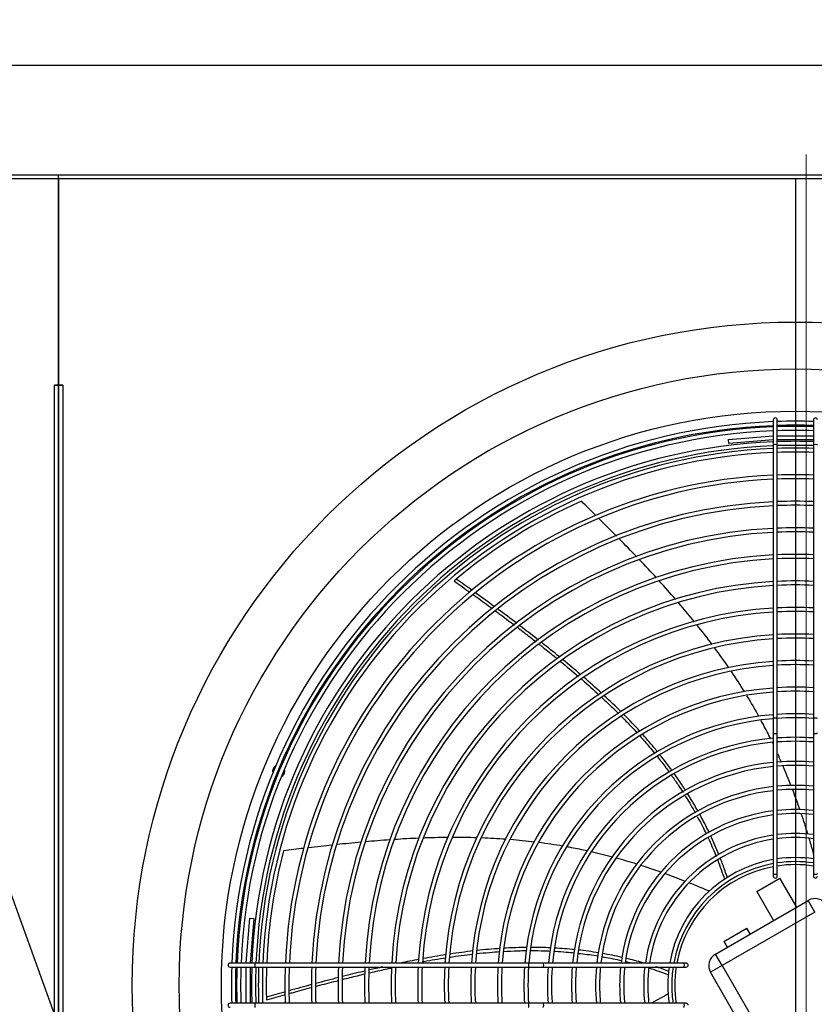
# Model space of a CAD drawing. Header units: millimetres. Extents: x 14400 to 93787, y -21104 to 39413.
# Tile 197 of 256: x 24045 to 24104, y 18180 to 18253. Entities that reach past the tile are written whole.
import ezdxf

# ---------------------------------------------------------------- set-up
doc = ezdxf.new("R2010")
doc.units = ezdxf.units.MM
for name, color, linetype in [('04817', 7, 'Continuous'), ('04818', 7, 'Continuous'), ('05362', 7, 'Continuous'), ('FE080_BOCCAGLIO_', 7, 'Continuous'), ('FE080_CORPO_VENT', 7, 'Continuous'), ('FE080_GRIGLIA_CO', 7, 'Continuous'), ('FL_KOTLOWNIA', 7, 'Continuous')]:
    doc.layers.add(name, color=color, linetype=linetype)
doc.linetypes.add('ZIGZAG', pattern='A,0.00254,-5.08,[131,ltypeshp.shx,S=5.08,R=0,X=-5.08,Y=0],-10.16,[131,ltypeshp.shx,S=5.08,R=180,X=5.08,Y=0],-5.08', length=20.32254)

msp = doc.modelspace()

# ---------------------------------------------------------------- linework, layer by layer
at = {"layer": '04817', "color": 7, "linetype": 'Continuous'}
for p, q in [((23938.16075, 18241.61318), (24048.01047, 18241.61318)), ((24048.01047, 18241.30318), (24048.01047, 18241.61318)), ((24048.01047, 18241.30318), (23938.32047, 18241.30318)), ((24048.01047, 18241.30318), (24048.01047, 18225.91338)), ((24047.70047, 18225.91338), (24047.70047, 18225.91318)), ((24047.70047, 18225.91338), (24048.01047, 18225.91338)), ((24047.70047, 18136.31318), (24047.70047, 18225.91318)), ((24048.01047, 18225.91318), (24047.70047, 18225.91318)), ((24048.01047, 18225.91318), (24048.01047, 18136.31318))]:
    msp.add_line(p, q, dxfattribs=at)
at = {"layer": '04818', "color": 7, "linetype": 'Continuous'}
for p, q in [((24048.01047, 18241.30318), (24048.01047, 18241.61318)), ((24048.01047, 18241.61318), (24158.01047, 18241.61318)), ((24158.01047, 18241.30318), (24048.01047, 18241.30318)), ((24048.01047, 18225.91338), (24048.01047, 18241.30318)), ((24048.32047, 18225.91338), (24048.01047, 18225.91338)), ((24048.01047, 18225.91318), (24048.32047, 18225.91318)), ((24048.01047, 18136.31318), (24048.01047, 18225.91318)), ((24048.32047, 18225.91318), (24048.32047, 18225.91338)), ((24048.32047, 18225.91318), (24048.32047, 18136.31318))]:
    msp.add_line(p, q, dxfattribs=at)
at = {"layer": '05362', "color": 7, "linetype": 'Continuous'}
msp.add_line((24074.15473, 18206.00568), (24074.21679, 18206.11318), dxfattribs=at)
at = {"layer": 'FE080_BOCCAGLIO_', "color": 7, "linetype": 'Continuous'}
for radius in [49.5, 46, 42.85]:
    msp.add_circle((24103.01047, 18181.11318), radius, dxfattribs=at)
for centre, radius, start, end in [((24103.01047, 18181.11318), 40.6, 92.3291645, 177.6708355), ((24103.01047, 18181.11318), 40.6, 88.0944935, 91.9055065), ((24103.01047, 18181.11318), 40.3, 92.3465129, 177.6534871), ((24103.01047, 18181.11318), 40.3, 88.0803033, 91.9196967), ((24064.4385, 18197.09022), 0.45, 118.3638833, 196.6361167), ((24064.4385, 18197.09022), 0.45, 62.4873273, 73.5725929), ((24064.4385, 18197.09022), 0.45, 241.4274071, 252.5126727), ((24064.4385, 18197.09022), 0.45, 296.1821214, 0), ((24064.4385, 18197.09022), 0.45, 0, 18.8178786), ((24103.01047, 18181.11318), 40.6, 178.0944935, 181.9055065), ((24103.01047, 18181.11318), 40.3, 178.0803033, 181.9196967)]:
    msp.add_arc(centre, radius, start, end, dxfattribs=at)
at = {"layer": 'FE080_CORPO_VENT', "color": 7, "linetype": 'Continuous'}
for p, q in [((24100.12649, 18188.10837), (24101.85854, 18189.10837)), ((24103.10854, 18186.94331), (24101.85854, 18189.10837)), ((24100.12649, 18188.10837), (24101.37649, 18185.94331)), ((24097.04636, 18183.44331), (24103.97457, 18187.44331)), ((24104.47457, 18186.57729), (24103.97457, 18187.44331)), ((24104.47457, 18186.57729), (24097.54636, 18182.57729)), ((24097.66239, 18184.37632), (24099.39444, 18185.37632)), ((24099.64444, 18184.94331), (24099.39444, 18185.37632)), ((24097.66239, 18184.37632), (24097.91239, 18183.94331)), ((24097.54636, 18182.57729), (24097.04636, 18183.44331)), ((24097.54636, 18182.57729), (24096.68034, 18182.07729)), ((24100.68034, 18175.14908), (24096.68034, 18182.07729)), ((24097.54636, 18182.57729), (24101.54636, 18175.64908))]:
    msp.add_line(p, q, dxfattribs=at)
for centre, radius, start, end in [((24103.01047, 18181.11318), 39.5, 113.8541346, 129.8629961), ((24103.01047, 18181.11318), 39.5, 165.2827061, 177.5985475), ((24103.01047, 18181.11318), 9, 81.3730734, 98.6269266), ((24103.01047, 18181.11318), 9, 100.5639776, 169.4360224), ((24104.47457, 18186.57729), 1, 30, 120), ((24097.54636, 18182.57729), 1, 120, 210), ((24103.01047, 18181.11318), 39.5, 178.0376645, 181.2915676), ((24103.01047, 18181.11318), 9, 171.3730734, 188.6269266), ((24103.01047, 18181.11308), 39.5, 181.2914237, 181.5953841)]:
    msp.add_arc(centre, radius, start, end, dxfattribs=at)
for points in [[(24088.12503, 18216.16639), (24087.76281, 18216.5246), (24087.39971, 18216.88196), (24087.03629, 18217.23901)], [(24089.66409, 18214.63071), (24089.23454, 18215.06406), (24088.80256, 18215.49509), (24088.36912, 18215.92473)], [(24091.16256, 18213.09624), (24090.7396, 18213.53678), (24090.31306, 18213.97389), (24089.88392, 18214.40852)], [(24092.64135, 18211.52302), (24092.22513, 18211.97625), (24091.80411, 18212.42488), (24091.37928, 18212.86988)], [(24078.87137, 18210.58781), (24078.47924, 18210.87068), (24078.08633, 18211.15217), (24077.69278, 18211.43256)], [(24077.53172, 18211.29645), (24077.95421, 18210.9948), (24078.33123, 18210.72527), (24078.70118, 18210.45892)], [(24094.08062, 18209.91221), (24093.67384, 18210.38113), (24093.261, 18210.84425), (24092.84311, 18211.30254)], [(24080.54927, 18209.36437), (24080.08536, 18209.70658), (24079.62002, 18210.04629), (24079.15349, 18210.38396)], [(24082.20614, 18208.12573), (24081.74313, 18208.47681), (24081.27834, 18208.82479), (24080.81204, 18209.17014)], [(24096.81082, 18206.535), (24096.43888, 18207.03215), (24096.05828, 18207.52293), (24095.67017, 18208.00746)], [(24085.40317, 18205.6193), (24084.96254, 18205.97841), (24084.51807, 18206.33373), (24084.07122, 18206.68554)], [(24098.05007, 18204.80578), (24097.70874, 18205.30404), (24097.35799, 18205.79611), (24096.99885, 18206.28212)], [(24085.47735, 18205.28349), (24085.92924, 18204.9115), (24086.37731, 18204.53487), (24086.82068, 18204.15261)], [(24086.99571, 18204.28778), (24086.55706, 18204.6648), (24086.11251, 18205.03751), (24085.66363, 18205.4062)], [(24088.54199, 18202.91563), (24088.10667, 18203.31537), (24087.66307, 18203.71016), (24087.21291, 18204.10032)], [(24099.20695, 18203.03248), (24098.89558, 18203.53495), (24098.57398, 18204.03135), (24098.24314, 18204.52178)], [(24090.01454, 18201.51026), (24089.60151, 18201.92101), (24089.17824, 18202.32647), (24088.74645, 18202.72695)], [(24100.28987, 18201.18288), (24100.00273, 18201.70374), (24099.70402, 18202.21829), (24099.39474, 18202.72666)], [(24091.40958, 18200.05711), (24091.02604, 18200.47688), (24090.63047, 18200.89109), (24090.22456, 18201.30005)], [(24101.39591, 18199.02382), (24101.3626, 18199.09394), (24101.32908, 18199.16396), (24101.29538, 18199.23389)], [(24093.8011, 18197.13489), (24093.51847, 18197.52427), (24093.22523, 18197.90953), (24092.92146, 18198.2904)], [(24101.97747, 18197.74619), (24101.88357, 18197.96161), (24101.78798, 18198.17625), (24101.69066, 18198.39007)], [(24102.69923, 18195.99172), (24102.50877, 18196.48264), (24102.31034, 18196.97032), (24102.1035, 18197.45422)], [(24094.8286, 18195.62862), (24094.55331, 18196.05894), (24094.26563, 18196.48487), (24093.96563, 18196.90607)], [(24095.75072, 18194.0884), (24095.50735, 18194.524), (24095.25175, 18194.95568), (24094.98401, 18195.38313)], [(24103.35576, 18194.19791), (24103.18309, 18194.69845), (24103.00287, 18195.19638), (24102.81469, 18195.69116)], [(24096.56788, 18192.51647), (24096.35609, 18192.95601), (24096.13225, 18193.3921), (24095.89644, 18193.82443)], [(24103.94504, 18192.38736), (24103.78809, 18192.89901), (24103.62396, 18193.40866), (24103.45221, 18193.91574)], [(24068.44221, 18191.57187), (24067.84934, 18191.50756), (24067.25675, 18191.44008), (24066.66433, 18191.37069)], [(24070.57891, 18191.78762), (24069.9814, 18191.73237), (24069.38431, 18191.67239), (24068.78754, 18191.60896)], [(24072.73478, 18191.96404), (24072.12636, 18191.92133), (24071.51853, 18191.87215), (24070.91115, 18191.81784)], [(24074.90415, 18192.08651), (24074.29308, 18192.06102), (24073.68273, 18192.02743), (24073.073, 18191.9871)], [(24079.2485, 18192.11699), (24078.64205, 18192.1355), (24078.03522, 18192.14375), (24077.42857, 18192.14266)], [(24081.39926, 18192.0067), (24080.79811, 18192.05048), (24080.19591, 18192.08307), (24079.59323, 18192.10536)], [(24083.54194, 18191.80114), (24082.94057, 18191.87326), (24082.33748, 18191.93298), (24081.73324, 18191.98121)], [(24085.65859, 18191.4933), (24085.05846, 18191.59648), (24084.45592, 18191.68604), (24083.85154, 18191.7629)], [(24097.3028, 18190.85943), (24097.11319, 18191.32652), (24096.91038, 18191.79029), (24096.69444, 18192.25037)], [(24066.31501, 18191.32955), (24065.81206, 18191.27003), (24065.30922, 18191.20931), (24064.80642, 18191.14815)], [(24089.35268, 18190.67862), (24088.83018, 18190.81869), (24088.30531, 18190.94917), (24087.77821, 18191.06934)], [(24091.16522, 18190.1523), (24090.65767, 18190.31082), (24090.14762, 18190.46091), (24089.63525, 18190.60187)], [(24092.96353, 18189.55275), (24092.46282, 18189.73007), (24091.95943, 18189.89981), (24091.45354, 18190.06127)], [(24097.21322, 18190.4356), (24097.3852, 18189.98555), (24097.54472, 18189.52901), (24097.72435, 18189.00923)], [(24094.80568, 18188.86254), (24094.29378, 18189.06466), (24093.7788, 18189.25954), (24093.26092, 18189.44643)], [(24078.96148, 18183.67004), (24078.39064, 18183.60413), (24077.81761, 18183.52722), (24077.24319, 18183.44078)], [(24080.97739, 18183.85532), (24080.40304, 18183.81687), (24079.82546, 18183.76522), (24079.24548, 18183.70193)], [(24084.75112, 18183.90198), (24084.25381, 18183.92468), (24083.75288, 18183.93576), (24083.24859, 18183.93507)], [(24086.54296, 18183.7684), (24086.0389, 18183.82076), (24085.53061, 18183.86089), (24085.01841, 18183.88864)], [(24088.313, 18183.53159), (24087.81751, 18183.61297), (24087.31741, 18183.6822), (24086.813, 18183.73914)], [(24090.06239, 18183.18958), (24089.57798, 18183.29975), (24089.08858, 18183.39792), (24088.5945, 18183.48396)], [(24074.91939, 18183.04385), (24074.457, 18182.95616), (24073.99441, 18182.86362), (24073.53201, 18182.76701)], [(24074.64981, 18182.77213), (24074.73426, 18182.78835), (24074.81874, 18182.80441), (24074.90325, 18182.82032)], [(24076.94386, 18183.3949), (24076.37333, 18183.30588), (24075.80156, 18183.20774), (24075.22932, 18183.10191)], [(24090.3513, 18182.87801), (24090.48572, 18182.84597), (24090.61984, 18182.81297), (24090.75327, 18182.77908)], [(24091.63733, 18182.78422), (24091.22036, 18182.90431), (24090.79926, 18183.01522), (24090.37424, 18183.11685)], [(24072.20132, 18182.47817), (24071.8708, 18182.40389), (24071.54058, 18182.3279), (24071.21081, 18182.25047)], [(24092.11345, 18182.39121), (24092.5705, 18182.24559), (24093.02516, 18182.08627), (24093.54125, 18181.90343)], [(24068.90803, 18181.68674), (24068.3341, 18181.54084), (24067.76153, 18181.39151), (24067.19012, 18181.23926)], [(24064.94878, 18180.62683), (24064.47212, 18180.49361), (24063.99606, 18180.35885), (24063.5205, 18180.22285)], [(24066.92604, 18181.16867), (24066.35544, 18181.01566), (24065.78596, 18180.85983), (24065.21738, 18180.70171)], [(24063.52651, 18180.01206), (24064.04055, 18180.15851), (24064.49792, 18180.28851), (24064.94945, 18180.41513)]]:
    msp.add_open_spline(points, degree=3, dxfattribs=at)
for points, knots in [([(24077.53229, 18211.29783), (24077.53195, 18211.29755), (24077.54254, 18211.30649), (24077.59218, 18211.34829), (24077.63872, 18211.38742), (24077.69278, 18211.43256)], [0.530402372, 0.530402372, 0.530402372, 0.530402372, 0.75, 0.75, 1, 1, 1, 1]), ([(24078.99259, 18210.2487), (24079.06987, 18210.19284), (24079.52492, 18209.86329), (24079.99676, 18209.51783), (24080.38809, 18209.22875)], [0.0584538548, 0.0584538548, 0.0584538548, 0.0584538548, 0.0681473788, 0.115436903, 0.115436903, 0.115436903, 0.115436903]), ([(24095.48106, 18208.24232), (24095.15761, 18208.64196), (24094.7582, 18209.1227), (24094.3523, 18209.59723), (24094.28003, 18209.6813)], [0.6187377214, 0.6187377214, 0.6187377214, 0.6187377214, 0.6662705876, 0.6765329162, 0.6765329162, 0.6765329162, 0.6765329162]), ([(24080.64568, 18209.03809), (24080.72025, 18208.98279), (24081.18932, 18208.63433), (24081.65103, 18208.28752), (24082.03844, 18207.99334)], [0.125819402, 0.125819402, 0.125819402, 0.125819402, 0.1348463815, 0.1826786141, 0.1826786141, 0.1826786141, 0.1826786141]), ([(24082.28138, 18207.80844), (24082.58363, 18207.57788), (24083.04056, 18207.22631), (24083.49453, 18206.87206), (24083.64825, 18206.75148)], [0.1926810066, 0.1926810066, 0.1926810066, 0.1926810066, 0.2300251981, 0.2492067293, 0.2492067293, 0.2492067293, 0.2492067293]), ([(24083.82534, 18206.87859), (24083.78762, 18206.90812), (24083.33166, 18207.2647), (24082.87365, 18207.61772), (24082.45202, 18207.93887)], [0.7609502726, 0.7609502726, 0.7609502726, 0.7609502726, 0.7654329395, 0.8151178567, 0.8151178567, 0.8151178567, 0.8151178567]), ([(24083.89473, 18206.55761), (24083.95546, 18206.5097), (24084.31798, 18206.22313), (24084.76256, 18205.86709), (24085.14428, 18205.55638), (24085.22747, 18205.48841)], [0.2594703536, 0.2594703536, 0.2594703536, 0.2594703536, 0.2670661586, 0.3048469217, 0.3153957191, 0.3153957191, 0.3153957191, 0.3153957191]), ([(24087.02816, 18203.97301), (24087.05704, 18203.9479), (24087.50361, 18203.55912), (24087.94518, 18203.16435), (24088.3528, 18202.78896)], [0.3924260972, 0.3924260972, 0.3924260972, 0.3924260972, 0.3961826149, 0.4505503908, 0.4505503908, 0.4505503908, 0.4505503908]), ([(24088.56235, 18202.59499), (24088.77258, 18202.39937), (24089.1951, 18201.99999), (24089.61087, 18201.5932), (24089.81931, 18201.38534)], [0.4598888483, 0.4598888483, 0.4598888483, 0.4598888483, 0.4880603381, 0.5169148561, 0.5169148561, 0.5169148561, 0.5169148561]), ([(24090.0345, 18201.16932), (24090.25455, 18200.94694), (24090.64862, 18200.54033), (24091.03451, 18200.1255), (24091.20532, 18199.9382)], [0.5268765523, 0.5268765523, 0.5268765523, 0.5268765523, 0.5575370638, 0.5823527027, 0.5823527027, 0.5823527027, 0.5823527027]), ([(24101.16805, 18199.49569), (24100.99108, 18199.8563), (24100.75382, 18200.32235), (24100.50731, 18200.78349), (24100.44965, 18200.89018)], [0.2962757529, 0.2962757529, 0.2962757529, 0.2962757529, 0.3334796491, 0.3447141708, 0.3447141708, 0.3447141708, 0.3447141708]), ([(24091.4238, 18199.69656), (24091.65425, 18199.43944), (24092.01705, 18199.02317), (24092.36976, 18198.59791), (24092.50035, 18198.43744)], [0.59298222, 0.59298222, 0.59298222, 0.59298222, 0.6267778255, 0.6470067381, 0.6470067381, 0.6470067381, 0.6470067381]), ([(24092.71589, 18198.54548), (24092.66561, 18198.60723), (24092.31247, 18199.03773), (24091.94569, 18199.4624), (24091.62244, 18199.82218)], [0.3727191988, 0.3727191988, 0.3727191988, 0.3727191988, 0.3806240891, 0.4279350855, 0.4279350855, 0.4279350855, 0.4279350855]), ([(24092.71167, 18198.17506), (24092.92839, 18197.90313), (24093.22461, 18197.51913), (24093.51198, 18197.12848), (24093.59251, 18197.01749)], [0.6579855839, 0.6579855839, 0.6579855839, 0.6579855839, 0.6919788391, 0.7053793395, 0.7053793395, 0.7053793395, 0.7053793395]), ([(24093.75878, 18196.78619), (24093.77946, 18196.75713), (24093.95767, 18196.50595), (24094.2492, 18196.082), (24094.51126, 18195.68135), (24094.62252, 18195.50744)], [0.7146583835, 0.7146583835, 0.7146583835, 0.7146583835, 0.7181438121, 0.7447523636, 0.7649214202, 0.7649214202, 0.7649214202, 0.7649214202]), ([(24094.78058, 18195.25772), (24094.80705, 18195.21544), (24095.0695, 18194.79402), (24095.32188, 18194.36578), (24095.53942, 18193.9767)], [0.7745446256, 0.7745446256, 0.7745446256, 0.7745446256, 0.7794165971, 0.8230288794, 0.8230288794, 0.8230288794, 0.8230288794]), ([(24095.68569, 18193.71189), (24095.89361, 18193.33086), (24096.11632, 18192.9002), (24096.33073, 18192.45981), (24096.35311, 18192.41353)], [0.8328994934, 0.8328994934, 0.8328994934, 0.8328994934, 0.8753991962, 0.8803792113, 0.8803792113, 0.8803792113, 0.8803792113]), ([(24077.06894, 18192.14092), (24076.56703, 18192.13699), (24075.96526, 18192.12475), (24075.36425, 18192.10422), (24075.26434, 18192.10058)], [0.6198659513, 0.6198659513, 0.6198659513, 0.6198659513, 0.6662705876, 0.6755243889, 0.6755243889, 0.6755243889, 0.6755243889]), ([(24096.49438, 18192.11731), (24096.69364, 18191.69341), (24096.90043, 18191.22422), (24097.08408, 18190.76618), (24097.10001, 18190.72613)], [0.8909672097, 0.8909672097, 0.8909672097, 0.8909672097, 0.936287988, 0.9406363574, 0.9406363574, 0.9406363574, 0.9406363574]), ([(24104.37199, 18190.92903), (24104.35106, 18191.00399), (24104.24547, 18191.37943), (24104.13626, 18191.75405), (24104.04643, 18192.05326)], [0.0138283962, 0.0138283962, 0.0138283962, 0.0138283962, 0.021034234, 0.0499331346, 0.0499331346, 0.0499331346, 0.0499331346]), ([(24087.49412, 18191.13306), (24087.10039, 18191.2199), (24086.5885, 18191.32493), (24086.07467, 18191.41968), (24085.9572, 18191.4408)], [0.2961362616, 0.2961362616, 0.2961362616, 0.2961362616, 0.3334796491, 0.3445368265, 0.3445368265, 0.3445368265, 0.3445368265]), ([(24097.93509, 18189.14378), (24097.87792, 18189.31583), (24097.71631, 18189.78756), (24097.54153, 18190.2563), (24097.42505, 18190.55315)], [0, 0, 0, 0, 0.0193409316, 0.0531462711, 0.0531462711, 0.0531462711, 0.0531462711]), ([(24096.59689, 18188.12147), (24096.3884, 18188.21155), (24095.87857, 18188.42872), (24095.36546, 18188.63914), (24095.0616, 18188.76079)], [0, 0, 0, 0, 0.021034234, 0.0513111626, 0.0513111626, 0.0513111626, 0.0513111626]), ([(24077.22598, 18183.2137), (24077.5037, 18183.25506), (24078.07384, 18183.3355), (24078.64553, 18183.40622), (24078.93876, 18183.43966)], [0.4605141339, 0.4605141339, 0.4605141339, 0.4605141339, 0.4880603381, 0.5169889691, 0.5169889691, 0.5169889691, 0.5169889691]), ([(24079.23183, 18183.47213), (24079.54546, 18183.50585), (24080.11873, 18183.56142), (24080.69337, 18183.60507), (24080.95343, 18183.62216)], [0.5266225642, 0.5266225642, 0.5266225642, 0.5266225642, 0.5575370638, 0.5830505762, 0.5830505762, 0.5830505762, 0.5830505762]), ([(24081.23291, 18183.6395), (24081.58571, 18183.66006), (24082.16069, 18183.68539), (24082.73646, 18183.69607), (24082.95861, 18183.69796)], [0.5921875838, 0.5921875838, 0.5921875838, 0.5921875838, 0.6267778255, 0.6484973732, 0.6484973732, 0.6484973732, 0.6484973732]), ([(24082.98543, 18183.93364), (24082.89828, 18183.93282), (24082.32218, 18183.92506), (24081.74187, 18183.902), (24081.24695, 18183.87241)], [0.3719695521, 0.3719695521, 0.3719695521, 0.3719695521, 0.3806240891, 0.4291081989, 0.4291081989, 0.4291081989, 0.4291081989]), ([(24083.2315, 18183.69916), (24083.58532, 18183.69925), (24084.08367, 18183.69135), (24084.58168, 18183.67176), (24084.72601, 18183.6651)], [0.65739074, 0.65739074, 0.65739074, 0.65739074, 0.6919788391, 0.7060976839, 0.7060976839, 0.7060976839, 0.7060976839]), ([(24084.99356, 18183.6516), (24085.02748, 18183.64975), (24085.33328, 18183.63253), (24085.84148, 18183.59649), (24086.31478, 18183.55197), (24086.51679, 18183.53094)], [0.7148239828, 0.7148239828, 0.7148239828, 0.7148239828, 0.7181438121, 0.7447523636, 0.7645944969, 0.7645944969, 0.7645944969, 0.7645944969]), ([(24086.78809, 18183.50147), (24086.84848, 18183.49463), (24087.35045, 18183.43631), (24087.85143, 18183.36542), (24088.28931, 18183.29333)], [0.7734803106, 0.7734803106, 0.7734803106, 0.7734803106, 0.7794165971, 0.8228327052, 0.8228327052, 0.8228327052, 0.8228327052]), ([(24075.22139, 18182.87945), (24075.24294, 18182.8834), (24075.80702, 18182.98657), (24076.37257, 18183.08257), (24076.91791, 18183.16693)], [0.3940316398, 0.3940316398, 0.3940316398, 0.3940316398, 0.3961826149, 0.4503239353, 0.4503239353, 0.4503239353, 0.4503239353]), ([(24088.57454, 18183.24493), (24089.00845, 18183.16909), (24089.49587, 18183.07252), (24089.98585, 18182.96273), (24090.04164, 18182.95007)], [0.8322720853, 0.8322720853, 0.8322720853, 0.8322720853, 0.8753991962, 0.8809397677, 0.8809397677, 0.8809397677, 0.8809397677]), ([(24070.90332, 18182.17783), (24070.85712, 18182.16685), (24070.28794, 18182.03123), (24069.72032, 18181.89171), (24069.19991, 18181.7606)], [0.7609892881, 0.7609892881, 0.7609892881, 0.7609892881, 0.7654329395, 0.8157433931, 0.8157433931, 0.8157433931, 0.8157433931]), ([(24071.20139, 18182.03286), (24071.27583, 18182.05026), (24071.72502, 18182.15481), (24072.28861, 18182.28221), (24072.77847, 18182.3888), (24072.89242, 18182.41336)], [0.2595592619, 0.2595592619, 0.2595592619, 0.2595592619, 0.2670661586, 0.3048469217, 0.3162927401, 0.3162927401, 0.3162927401, 0.3162927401]), ([(24093.56744, 18182.15209), (24093.39729, 18182.21466), (24093.07312, 18182.33048), (24092.74616, 18182.4405), (24092.59094, 18182.49123)], [0, 0, 0, 0, 0.0193409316, 0.0366890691, 0.0366890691, 0.0366890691, 0.0366890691]), ([(24067.18485, 18181.02561), (24067.29088, 18181.05379), (24067.86627, 18181.20614), (24068.43559, 18181.35358), (24068.90121, 18181.47162)], [0.1241821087, 0.1241821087, 0.1241821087, 0.1241821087, 0.1348463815, 0.1820816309, 0.1820816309, 0.1820816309, 0.1820816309]), ([(24069.19053, 18181.54463), (24069.56732, 18181.63929), (24070.13471, 18181.77927), (24070.70237, 18181.91517), (24070.89198, 18181.96005)], [0.1918580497, 0.1918580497, 0.1918580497, 0.1918580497, 0.2300251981, 0.2491557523, 0.2491557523, 0.2491557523, 0.2491557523]), ([(24065.22736, 18180.49283), (24065.32889, 18180.52113), (24065.87845, 18180.67377), (24066.45165, 18180.8297), (24066.92045, 18180.95511)], [0.0574285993, 0.0574285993, 0.0574285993, 0.0574285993, 0.0681473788, 0.1153175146, 0.1153175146, 0.1153175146, 0.1153175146]), ([(24093.53237, 18180.46845), (24093.33195, 18180.36161), (24092.91562, 18180.13691), (24092.50166, 18179.90728), (24092.28717, 18179.78655)], [0, 0, 0, 0, 0.021034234, 0.0438048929, 0.0438048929, 0.0438048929, 0.0438048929])]:
    msp.add_open_spline(points, degree=3, knots=knots, dxfattribs=at)
at = {"layer": 'FE080_GRIGLIA_CO', "color": 7, "linetype": 'Continuous'}
for p, q in [((24101.36047, 18223.31318), (24101.36047, 18221.4449)), ((24101.66047, 18221.4449), (24101.66047, 18223.31318)), ((24104.36047, 18223.31318), (24104.36047, 18221.4449)), ((24098.01047, 18221.8421), (24101.3483, 18222.11318)), ((24098.03475, 18221.54309), (24098.01047, 18221.8421)), ((24101.36047, 18221.81318), (24098.03475, 18221.54309)), ((24101.3483, 18222.11318), (24101.36047, 18222.11318)), ((24101.66047, 18222.11318), (24104.36047, 18222.11318)), ((24104.36047, 18221.81318), (24101.66047, 18221.81318)), ((24101.36047, 18221.4449), (24101.36047, 18201.02251)), ((24101.66047, 18201.02251), (24101.66047, 18221.4449)), ((24104.36047, 18221.4449), (24104.36047, 18201.02251)), ((24101.36047, 18201.02251), (24101.36047, 18199.96625)), ((24101.66047, 18199.96625), (24101.66047, 18201.02251)), ((24104.36047, 18201.02251), (24104.36047, 18199.96625)), ((24101.36047, 18199.96625), (24101.36047, 18189.45921)), ((24101.66047, 18189.45921), (24101.66047, 18199.96625)), ((24104.36047, 18199.96625), (24104.36047, 18189.45921)), ((24101.36047, 18189.45921), (24101.36047, 18189.26318)), ((24101.66047, 18189.26318), (24101.66047, 18189.45921)), ((24104.36047, 18189.45921), (24104.36047, 18189.26318)), ((24062.01047, 18182.77535), (24062.28155, 18186.11318)), ((24062.28155, 18186.11318), (24062.58056, 18186.0889)), ((24062.58056, 18186.0889), (24062.31047, 18182.76318)), ((24062.67875, 18182.76318), (24060.81047, 18182.76318)), ((24062.01047, 18182.76318), (24062.01047, 18182.77535)), ((24083.10114, 18182.76318), (24062.67875, 18182.76318)), ((24084.1574, 18182.76318), (24083.10114, 18182.76318)), ((24094.66444, 18182.76318), (24084.1574, 18182.76318)), ((24094.86047, 18182.76318), (24094.66444, 18182.76318)), ((24060.81047, 18182.46318), (24062.67875, 18182.46318)), ((24062.01047, 18179.76318), (24062.01047, 18182.46318)), ((24062.31047, 18182.46318), (24062.31047, 18179.76318)), ((24062.67875, 18182.46318), (24083.10114, 18182.46318)), ((24083.10114, 18182.46318), (24084.1574, 18182.46318)), ((24084.1574, 18182.46318), (24094.66444, 18182.46318)), ((24094.66444, 18182.46318), (24094.86047, 18182.46318)), ((24062.67875, 18179.76318), (24060.81047, 18179.76318)), ((24083.10114, 18179.76318), (24062.67875, 18179.76318)), ((24084.1574, 18179.76318), (24083.10114, 18179.76318)), ((24094.66444, 18179.76318), (24084.1574, 18179.76318)), ((24094.86047, 18179.76318), (24094.66444, 18179.76318))]:
    msp.add_line(p, q, dxfattribs=at)
for centre, radius, start, end in [((24103.01047, 18181.11318), 42.1, 92.2461343, 177.7538657), ((24101.51047, 18223.31318), 0.15, 0, 180), ((24103.01047, 18181.11318), 42.1, 88.1624094, 91.8375906), ((24104.51047, 18223.31318), 0.15, 0, 180), ((24103.01047, 18181.11318), 41.8, 92.2622633, 177.7377367), ((24103.01047, 18181.11318), 41.71309, 92.2669792, 177.7330208), ((24103.01047, 18181.11318), 41.41309, 92.2834101, 177.7165899), ((24103.01047, 18181.11318), 41.8, 88.1492164, 91.8507836), ((24103.01047, 18181.11318), 41.71309, 88.1453589, 91.8546411), ((24103.01047, 18181.11318), 41.41309, 88.1319189, 91.8680811), ((24103.01047, 18181.11318), 40.09168, 92.3587125, 177.6412875), ((24103.01047, 18181.11318), 40.09168, 88.0703246, 91.9296754), ((24103.01047, 18181.11318), 39.79168, 92.3765056, 177.6234944), ((24103.01047, 18181.11318), 39.79168, 88.0557707, 91.9442293), ((24103.01047, 18181.11318), 38.10892, 92.481508, 177.518492), ((24103.01047, 18181.11318), 37.80892, 92.5012104, 177.4987896), ((24103.01047, 18181.11318), 38.10892, 87.9698852, 92.0301148), ((24103.01047, 18181.11318), 37.80892, 87.9537701, 92.0462299), ((24103.01047, 18181.11318), 36.12617, 92.617796, 177.382204), ((24103.01047, 18181.11318), 35.82617, 92.6397323, 177.3602677), ((24103.01047, 18181.11318), 36.12617, 87.8584133, 92.1415867), ((24103.01047, 18181.11318), 35.82617, 87.8404717, 92.1595283), ((24103.01047, 18181.11318), 34.14341, 92.7699305, 177.2300695), ((24103.01047, 18181.11318), 34.14341, 87.7339852, 92.2660148), ((24103.01047, 18181.11318), 33.84341, 92.7945035, 177.2054965), ((24103.01047, 18181.11318), 33.84341, 87.7138879, 92.2861121), ((24103.01047, 18181.11318), 32.16065, 92.940847, 177.059153), ((24103.01047, 18181.11318), 31.86065, 92.9685627, 177.0314373), ((24103.01047, 18181.11318), 32.16065, 87.594202, 92.405798), ((24103.01047, 18181.11318), 31.86065, 87.5715355, 92.4284645), ((24103.01047, 18181.11318), 30.1779, 93.1342543, 176.8657457), ((24103.01047, 18181.11318), 29.8779, 93.1657569, 176.8342431), ((24103.01047, 18181.11318), 30.1779, 87.4360332, 92.5639668), ((24103.01047, 18181.11318), 29.8779, 87.4102713, 92.5897287), ((24103.01047, 18181.11318), 28.19514, 93.3549073, 176.6450927), ((24103.01047, 18181.11318), 28.19514, 87.2555948, 92.7444052), ((24103.01047, 18181.11318), 27.89514, 93.3910298, 176.6089702), ((24103.01047, 18181.11318), 27.89514, 87.226057, 92.773943), ((24103.01047, 18181.11318), 26.21238, 93.6090034, 176.3909966), ((24103.01047, 18181.11318), 25.91238, 93.6508429, 176.3491571), ((24103.01047, 18181.11318), 26.21238, 87.0478251, 92.9521749), ((24103.01047, 18181.11318), 25.91238, 87.0136156, 92.9863844), ((24103.01047, 18181.11318), 24.22963, 93.9047758, 176.0952242), ((24103.01047, 18181.11318), 23.92963, 93.9538064, 176.0461936), ((24103.01047, 18181.11318), 24.22963, 86.806002, 93.193998), ((24103.01047, 18181.11318), 23.92963, 86.7659173, 93.2340827), ((24103.01047, 18181.11318), 22.24687, 94.253404, 175.746596), ((24103.01047, 18181.11318), 22.24687, 86.5210003, 93.4789997), ((24103.01047, 18181.11318), 21.94687, 94.3116546, 175.6883454), ((24103.01047, 18181.11318), 21.94687, 86.4733848, 93.5266152), ((24103.01047, 18181.11318), 20.26183, 94.6709921, 175.3290079), ((24103.01047, 18181.11318), 20.26183, 86.179681, 93.820319), ((24103.01047, 18181.11318), 19.96183, 94.7413504, 175.2586496), ((24103.01047, 18181.11318), 19.96183, 86.1221795, 93.8778205), ((24103.01047, 18181.11318), 18.50622, 85.8166464, 94.1833536), ((24103.01047, 18181.11318), 18.50622, 95.1152385, 174.8847615), ((24103.01047, 18181.11318), 18.20622, 95.1997571, 174.8002429), ((24103.01047, 18181.11318), 18.20622, 85.7475878, 94.2524122), ((24103.01047, 18181.11318), 16.71015, 95.6667567, 174.3332433), ((24103.01047, 18181.11318), 16.41015, 95.7707013, 174.2292987), ((24103.01047, 18181.11318), 16.71015, 85.3660676, 94.6339324), ((24103.01047, 18181.11318), 16.41015, 85.2811627, 94.7188373), ((24103.01047, 18181.11318), 14.91407, 96.3518506, 173.6481494), ((24103.01047, 18181.11318), 14.91407, 84.8065613, 95.1934387), ((24103.01047, 18181.11318), 14.61407, 96.482796, 173.517204), ((24103.01047, 18181.11318), 14.61407, 84.6996475, 95.3003525), ((24103.01047, 18181.11318), 13.118, 97.2258822, 172.7741178), ((24103.01047, 18181.11318), 12.818, 97.3959356, 172.6040644), ((24103.01047, 18181.11318), 13.118, 84.0931162, 95.9068838), ((24103.01047, 18181.11318), 12.818, 83.9543586, 96.0456414), ((24103.01047, 18181.11318), 11.32192, 98.3798411, 171.6201589), ((24103.01047, 18181.11318), 11.32192, 83.1518904, 96.8481096), ((24103.01047, 18181.11318), 11.02192, 98.6096365, 171.3903635), ((24103.01047, 18181.11318), 11.02192, 82.9645655, 97.0354345), ((24103.01047, 18181.11318), 9.52585, 99.9746773, 170.0253227), ((24103.01047, 18181.11318), 9.22585, 100.3025109, 169.6974891), ((24103.01047, 18181.11318), 9.52585, 81.8526326, 98.1473674), ((24103.01047, 18181.11318), 9.22585, 81.5858118, 98.4141882), ((24101.51047, 18189.26318), 0.15, 180, 0), ((24104.51047, 18189.26318), 0.15, 180, 0), ((24060.81047, 18182.61318), 0.15, 90, 270), ((24094.86047, 18182.61318), 0.15, 0, 90), ((24103.01047, 18181.11318), 42.1, 178.1624094, 181.8375906), ((24103.01047, 18181.11318), 41.8, 178.1492164, 181.8507836), ((24103.01047, 18181.11318), 41.71309, 178.1453589, 181.8546411), ((24103.01047, 18181.11318), 41.41309, 178.1319189, 181.8680811), ((24103.01047, 18181.11318), 40.09168, 178.0703246, 181.9296754), ((24103.01047, 18181.11318), 39.79168, 178.0557707, 181.9442293), ((24103.01047, 18181.11318), 38.10892, 177.9698852, 182.0301148), ((24103.01047, 18181.11318), 37.80892, 177.9537701, 182.0462299), ((24103.01047, 18181.11318), 36.12617, 177.8584133, 182.1415867), ((24103.01047, 18181.11318), 35.82617, 177.8404717, 182.1595283), ((24103.01047, 18181.11318), 34.14341, 177.7339852, 182.2660148), ((24103.01047, 18181.11318), 33.84341, 177.7138879, 182.2861121), ((24103.01047, 18181.11318), 32.16065, 177.594202, 182.405798), ((24103.01047, 18181.11318), 31.86065, 177.5715355, 182.4284645), ((24103.01047, 18181.11318), 30.1779, 177.4360332, 182.5639668), ((24103.01047, 18181.11318), 29.8779, 177.4102713, 182.5897287), ((24103.01047, 18181.11318), 28.19514, 177.2555948, 182.7444052), ((24103.01047, 18181.11318), 27.89514, 177.226057, 182.773943), ((24103.01047, 18181.11318), 26.21238, 177.0478251, 182.9521749), ((24103.01047, 18181.11318), 25.91238, 177.0136156, 182.9863844), ((24103.01047, 18181.11318), 24.22963, 176.806002, 183.193998), ((24103.01047, 18181.11318), 23.92963, 176.7659173, 183.2340827), ((24103.01047, 18181.11318), 22.24687, 176.5210003, 183.4789997), ((24103.01047, 18181.11318), 21.94687, 176.4733848, 183.5266152), ((24103.01047, 18181.11318), 20.26183, 176.179681, 183.820319), ((24103.01047, 18181.11318), 19.96183, 176.1221795, 183.8778205), ((24103.01047, 18181.11318), 18.50622, 175.8166464, 184.1833536), ((24103.01047, 18181.11318), 18.20622, 175.7475878, 180), ((24103.01047, 18181.11318), 16.71015, 175.3660676, 184.6339324), ((24103.01047, 18181.11318), 16.41015, 175.2811627, 180), ((24103.01047, 18181.11318), 14.91407, 174.8065613, 185.1934387), ((24103.01047, 18181.11318), 14.61407, 174.6996475, 180), ((24103.01047, 18181.11318), 13.118, 174.0931162, 185.9068838), ((24103.01047, 18181.11318), 12.818, 173.9543586, 180), ((24103.01047, 18181.11318), 11.32192, 173.1518904, 186.8481096), ((24103.01047, 18181.11318), 11.02192, 172.9645655, 180), ((24103.01047, 18181.11318), 9.52585, 171.8526326, 188.1473674), ((24103.01047, 18181.11318), 9.22585, 171.5858118, 180), ((24094.86047, 18182.61318), 0.15, 270, 0), ((24103.01047, 18181.11318), 18.20622, 180, 184.2524122), ((24103.01047, 18181.11318), 16.41015, 180, 184.7188373), ((24103.01047, 18181.11318), 14.61407, 180, 185.3003525), ((24103.01047, 18181.11318), 12.818, 180, 186.0456414), ((24103.01047, 18181.11318), 11.02192, 180, 187.0354345), ((24103.01047, 18181.11318), 9.22585, 180, 188.4141882), ((24060.81047, 18179.61318), 0.15, 90, 270), ((24094.86047, 18179.61318), 0.15, 0, 90)]:
    msp.add_arc(centre, radius, start, end, dxfattribs=at)
for centre, major_axis, ratio, start_param, end_param in [((24101.51047, 18221.4449), (0.15, 0), 0.13103051, 0, 3.14159265), ((24104.51047, 18221.4449), (0.15, 0), 0.13103051, 0, 3.14159265), ((24101.51047, 18201.02251), (0.15, 0), 0.13103051, 0, 3.14159265), ((24104.51047, 18201.02251), (0.15, 0), 0.13103051, 0, 3.14159265), ((24101.51047, 18199.96625), (0.15, 0), 0.43991931, 3.14159265, 6.28318531), ((24104.51047, 18199.96625), (0.15, 0), 0.43991931, 3.14159265, 6.28318531), ((24101.51047, 18189.45921), (0.15, 0), 0.43991931, 3.14159265, 6.28318531), ((24104.51047, 18189.45921), (0.15, 0), 0.43991931, 3.14159265, 6.28318531), ((24062.67875, 18182.61318), (0, -0.15), 0.13103051, 3.14159265, 6.28318531), ((24083.10114, 18182.61318), (0, -0.15), 0.13103051, 3.14159265, 6.28318531), ((24084.1574, 18182.61318), (0, -0.15), 0.43991931, 0, 3.14159265), ((24094.66444, 18182.61318), (0, -0.15), 0.43991931, 0, 3.14159265), ((24062.67875, 18179.61318), (0, -0.15), 0.13103051, 3.14159265, 6.28318531), ((24083.10114, 18179.61318), (0, -0.15), 0.13103051, 3.14159265, 6.28318531), ((24084.1574, 18179.61318), (0, -0.15), 0.43991931, 0, 3.14159265), ((24094.66444, 18179.61318), (0, -0.15), 0.43991931, 0, 3.14159265)]:
    msp.add_ellipse(centre, major_axis=major_axis, ratio=ratio, start_param=start_param, end_param=end_param, dxfattribs=at)
at = {"layer": 'FL_KOTLOWNIA'}
msp.add_line((24010.59929, 18281.64157), (24072.3026, 18110.80247), dxfattribs=at)
at = {"layer": 'FL_KOTLOWNIA', "color": 7, "lineweight": 30}
msp.add_lwpolyline([(24299.49114, 18108.75925), (24299.49114, 18249.75925), (23928.49114, 18249.75925), (23928.49114, 18108.75925)], close=True, dxfattribs=at)
at = {"layer": 'FL_KOTLOWNIA', "color": 7, "linetype": 'ZIGZAG', "lineweight": 0, "ltscale": 20}
msp.add_lwpolyline([(24103.8249, 18243.11244), (24103.8249, 18113.57563), (24093.94291, 18108.94546), (23991.97443, 18108.94546)], dxfattribs=at)
at = {"layer": 'FL_KOTLOWNIA', "color": 36, "lineweight": 30}
msp.add_lwpolyline([(24103.01047, 18241.30318), (24103.01047, 18115.34668), (24095.19745, 18110.80247), (23880.99886, 18110.80247)], dxfattribs=at)

doc.saveas('drawing.dxf')
